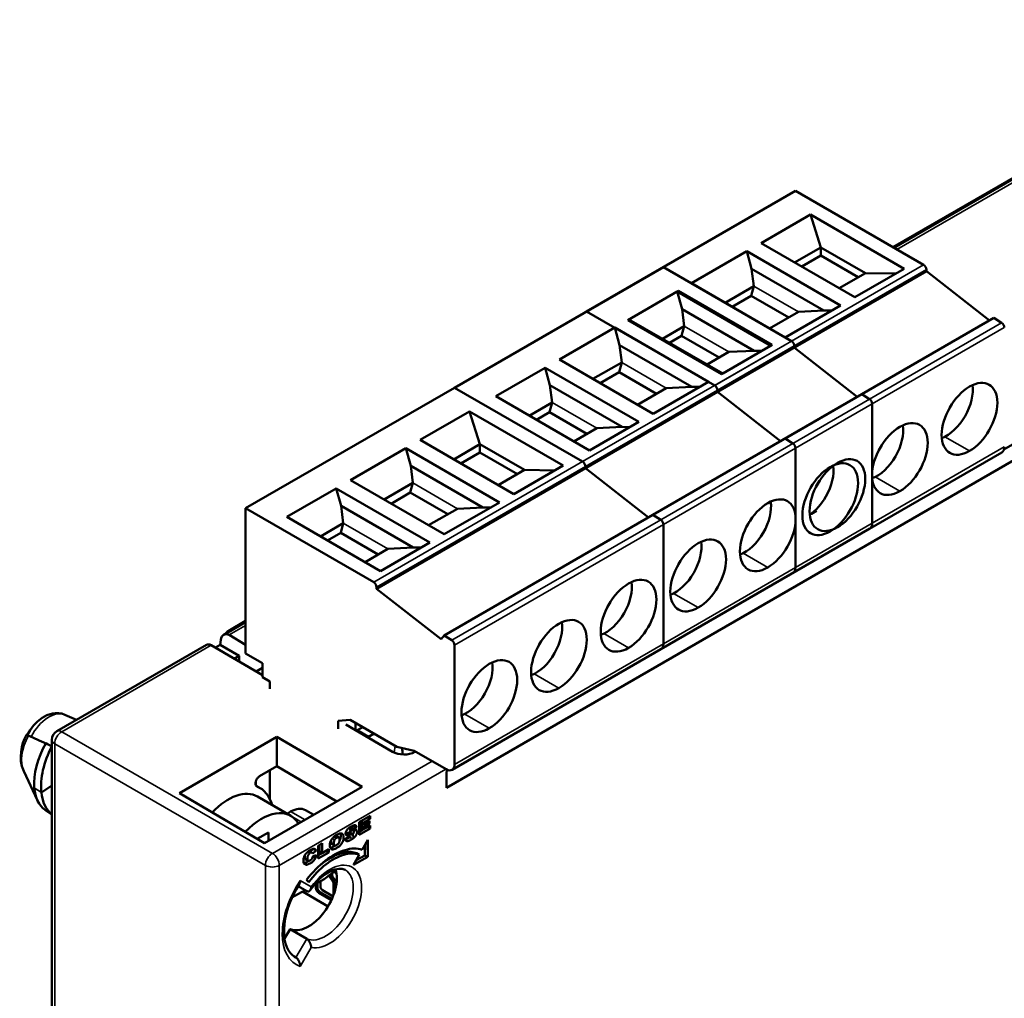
# Model space of a CAD drawing. Header units: millimetres. Extents: x 0 to 420, y 0 to 297.
# Tile 4 of 18: x 57 to 107, y 109 to 158. Entities that reach past the tile are written whole.
import ezdxf

# ---------------------------------------------------------------- set-up
doc = ezdxf.new("R2010")
doc.units = ezdxf.units.MM
doc.layers.add('Visibile (ISO)', color=7, linetype='Continuous', lineweight=50)
doc.layers.add('Visibile sottile (ISO)', color=7, linetype='Continuous', lineweight=35)

msp = doc.modelspace()

# ---------------------------------------------------------------- linework, layer by layer
at = {"layer": 'Visibile (ISO)'}
for p, q in [((101.877, 146.728), (121.929, 158.305)), ((111.928, 152.594), (101.823, 146.759)), ((96.873, 149.617), (86.266, 143.494)), ((103.378, 145.861), (96.873, 149.617)), ((97.633, 148.41), (95.126, 146.962)), ((97.633, 148.41), (102.394, 145.661)), ((98.163, 146.745), (97.633, 148.41)), ((94.401, 146.544), (91.59, 144.921)), ((94.401, 146.544), (94.648, 145.656)), ((94.401, 146.544), (99.162, 143.795)), ((95.126, 146.962), (99.887, 144.213)), ((96.832, 145.977), (98.163, 146.745)), ((98.163, 146.745), (100.426, 145.439)), ((98.163, 146.745), (98.163, 146.329)), ((97.193, 145.769), (98.163, 146.329)), ((98.163, 146.329), (100.065, 145.231)), ((124.562, 146.351), (107.461, 136.478)), ((124.562, 145.529), (79.143, 119.306)), ((90.164, 145.744), (79.557, 139.62)), ((96.669, 141.988), (90.164, 145.744)), ((103.52, 145.535), (92.913, 139.411)), ((94.648, 145.656), (94.759, 144.78)), ((98.316, 143.538), (94.648, 145.656)), ((102.394, 145.661), (99.887, 144.213)), ((103.52, 145.616), (103.52, 145.535)), ((106.723, 143.033), (103.52, 145.535)), ((99.095, 144.67), (100.426, 145.439)), ((101.97, 145.416), (100.426, 145.439)), ((90.925, 144.537), (88.417, 143.089)), ((90.925, 144.537), (95.686, 141.788)), ((91.59, 144.921), (96.351, 142.172)), ((93.297, 143.936), (94.759, 144.78)), ((94.628, 144.288), (94.759, 144.78)), ((90.865, 144.502), (88.358, 143.055)), ((90.865, 144.502), (91.112, 143.615)), ((90.865, 144.502), (95.626, 141.753)), ((93.657, 143.727), (94.628, 144.288)), ((96.53, 143.189), (94.628, 144.288)), ((91.112, 143.615), (91.223, 142.739)), ((94.78, 141.497), (91.112, 143.615)), ((96.351, 142.172), (99.162, 143.795)), ((97.022, 143.473), (98.316, 143.538)), ((98.316, 143.538), (98.717, 143.538)), ((92.771, 139.738), (86.266, 143.494)), ((88.358, 143.055), (93.119, 140.306)), ((88.417, 143.089), (93.178, 140.34)), ((95.559, 142.629), (97.022, 143.473)), ((106.949, 143.163), (96.342, 137.039)), ((106.949, 143.163), (107.344, 142.915)), ((87.692, 142.67), (84.881, 141.048)), ((87.692, 142.67), (87.939, 141.783)), ((87.692, 142.67), (92.453, 139.921)), ((90.123, 142.104), (91.223, 142.739)), ((90.123, 142.104), (91.223, 142.739)), ((91.092, 142.246), (91.223, 142.739)), ((90.484, 141.895), (91.092, 142.246)), ((90.484, 141.895), (91.092, 142.246)), ((92.994, 141.148), (91.092, 142.246)), ((96.811, 141.662), (86.204, 135.538)), ((87.939, 141.783), (88.05, 140.907)), ((91.607, 139.665), (87.939, 141.783)), ((93.119, 140.306), (95.626, 141.753)), ((95.686, 141.788), (93.178, 140.34)), ((96.811, 141.743), (96.811, 141.662)), ((100.015, 139.159), (96.811, 141.662)), ((84.881, 141.048), (89.643, 138.299)), ((92.386, 140.797), (93.486, 141.432)), ((92.386, 140.797), (93.486, 141.432)), ((93.486, 141.432), (94.78, 141.497)), ((94.78, 141.497), (95.182, 141.497)), ((84.157, 140.629), (81.649, 139.181)), ((84.157, 140.629), (84.404, 139.741)), ((84.157, 140.629), (88.918, 137.88)), ((86.588, 140.062), (88.05, 140.907)), ((87.919, 140.414), (88.05, 140.907)), ((86.949, 139.854), (87.919, 140.414)), ((89.821, 139.316), (87.919, 140.414)), ((79.557, 139.62), (68.951, 133.497)), ((86.063, 135.864), (79.557, 139.62)), ((86.063, 135.864), (79.557, 139.62)), ((84.404, 139.741), (84.515, 138.865)), ((88.071, 137.624), (84.404, 139.741)), ((88.851, 138.756), (90.313, 139.6)), ((89.643, 138.299), (92.453, 139.921)), ((90.313, 139.6), (91.607, 139.665)), ((91.607, 139.665), (92.009, 139.665)), ((81.649, 139.181), (86.41, 136.432)), ((100.24, 139.29), (89.634, 133.166)), ((92.913, 139.493), (92.913, 139.411)), ((96.117, 136.909), (92.913, 139.411)), ((100.24, 139.29), (100.635, 139.042)), ((83.355, 138.196), (84.515, 138.865)), ((84.383, 138.373), (84.515, 138.865)), ((100.771, 132.737), (100.771, 138.8)), ((104.79, 138.746), (104.639, 138.484)), ((80.318, 138.413), (77.81, 136.965)), ((80.318, 138.413), (85.079, 135.664)), ((80.848, 136.748), (80.318, 138.413)), ((83.716, 137.988), (84.383, 138.373)), ((86.286, 137.275), (84.383, 138.373)), ((85.618, 136.89), (86.777, 137.559)), ((86.41, 136.432), (88.918, 137.88)), ((86.777, 137.559), (88.071, 137.624)), ((88.071, 137.624), (88.473, 137.623)), ((96.342, 137.039), (96.737, 136.791)), ((77.085, 136.547), (74.275, 134.924)), ((77.085, 136.547), (77.333, 135.659)), ((77.085, 136.547), (81.847, 133.798)), ((77.81, 136.965), (82.572, 134.216)), ((79.517, 135.98), (80.848, 136.748)), ((80.848, 136.748), (83.111, 135.442)), ((80.848, 136.748), (80.848, 136.332)), ((96.873, 130.487), (96.873, 136.55)), ((101.103, 136.443), (101.255, 136.705)), ((79.877, 135.772), (80.848, 136.332)), ((80.848, 136.332), (82.75, 135.234)), ((107.355, 136.336), (96.748, 130.212)), ((86.204, 135.538), (75.598, 129.414)), ((77.333, 135.659), (77.444, 134.783)), ((81, 133.541), (77.333, 135.659)), ((85.079, 135.664), (82.572, 134.216)), ((86.204, 135.62), (86.204, 135.538)), ((86.204, 135.62), (86.204, 135.538)), ((89.408, 133.036), (86.204, 135.538)), ((89.408, 133.036), (86.204, 135.538)), ((81.78, 134.673), (83.111, 135.442)), ((84.655, 135.419), (83.111, 135.442)), ((74.275, 134.924), (79.036, 132.175)), ((75.981, 133.939), (77.444, 134.783)), ((77.312, 134.291), (77.444, 134.783)), ((98.082, 134.873), (97.93, 134.611)), ((73.55, 134.505), (71.042, 133.058)), ((73.55, 134.505), (73.797, 133.618)), ((73.55, 134.505), (78.311, 131.756)), ((76.342, 133.73), (77.312, 134.291)), ((79.215, 133.192), (77.312, 134.291)), ((73.797, 133.618), (73.908, 132.742)), ((77.465, 131.5), (73.797, 133.618)), ((79.036, 132.175), (81.847, 133.798)), ((79.706, 133.476), (81, 133.541)), ((81, 133.541), (81.402, 133.541)), ((68.951, 126.124), (68.951, 133.497)), ((75.456, 129.741), (68.951, 133.497)), ((71.042, 133.058), (75.804, 130.309)), ((78.244, 132.632), (79.706, 133.476)), ((89.634, 133.166), (79.027, 127.042)), ((89.634, 133.166), (90.029, 132.918)), ((89.634, 133.166), (90.029, 132.918)), ((72.749, 132.072), (73.908, 132.742)), ((73.777, 132.249), (73.908, 132.742)), ((90.164, 126.614), (90.164, 132.677)), ((90.164, 126.614), (90.164, 132.677)), ((94.395, 132.569), (94.546, 132.832)), ((73.109, 131.864), (73.777, 132.249)), ((75.679, 131.151), (73.777, 132.249)), ((100.646, 132.463), (90.04, 126.339)), ((75.804, 130.309), (78.311, 131.756)), ((75.012, 130.766), (76.171, 131.435)), ((76.171, 131.435), (77.465, 131.5)), ((77.465, 131.5), (77.866, 131.5)), ((90.859, 130.528), (91.01, 130.791)), ((75.598, 129.496), (75.598, 129.414)), ((78.888, 126.844), (75.598, 129.414)), ((87.475, 128.749), (87.323, 128.487)), ((67.842, 127.078), (68.951, 127.718)), ((68.951, 127.781), (68.143, 127.314)), ((68.951, 126.571), (68.114, 127.063)), ((79.027, 127.042), (78.888, 126.844)), ((79.027, 127.042), (79.422, 126.794)), ((59.356, 122.179), (66.954, 126.566)), ((69.799, 125.016), (67.207, 126.539)), ((67.412, 126.419), (67.658, 126.561)), ((67.694, 126.824), (67.658, 126.561)), ((68.618, 125.997), (67.658, 126.561)), ((79.557, 120.49), (79.557, 126.553)), ((83.788, 126.446), (83.939, 126.708)), ((69.799, 125.634), (68.951, 126.124)), ((90.04, 126.339), (79.433, 120.215)), ((68.618, 125.997), (68.372, 125.855)), ((68.618, 125.997), (68.618, 125.71)), ((69.799, 125.634), (69.799, 124.923)), ((69.799, 125.389), (69.479, 125.204)), ((69.799, 124.923), (70.174, 124.707)), ((70.174, 124.334), (70.174, 124.707)), ((80.252, 124.404), (80.404, 124.667)), ((59.766, 123.014), (60.352, 122.754)), ((74.262, 122.755), (73.65, 122.701)), ((73.65, 122.701), (73.65, 122.293)), ((76.404, 121.137), (74.046, 122.522)), ((74.262, 122.755), (76.632, 121.387)), ((74.53, 122.6), (74.53, 122.238)), ((74.611, 122.227), (74.603, 122.195)), ((74.894, 122.39), (74.611, 122.227)), ((75.195, 121.89), (74.611, 122.227)), ((75.477, 122.054), (75.195, 121.89)), ((59.106, 100.981), (59.106, 121.746)), ((65.583, 119.032), (70.538, 121.893)), ((70.538, 121.893), (74.87, 119.348)), ((70.538, 120.397), (70.538, 121.893)), ((75.208, 121.839), (75.195, 121.89)), ((77.507, 121.184), (76.632, 121.387)), ((77.507, 121.184), (79.133, 120.245)), ((77.543, 121.126), (77.575, 121.145)), ((57.681, 120.155), (58.372, 118.667)), ((69.659, 119.89), (70.538, 120.397)), ((70.174, 118.738), (70.174, 120.187)), ((70.538, 120.397), (73.586, 118.606)), ((79.258, 120.195), (79.143, 120.129)), ((79.143, 120.129), (79.143, 119.306)), ((69.467, 119.628), (69.467, 119.439)), ((58.586, 119.069), (59.106, 119.422)), ((69.916, 116.487), (65.583, 119.032)), ((69.487, 119.406), (69.641, 119.319)), ((69.916, 116.487), (74.87, 119.348)), ((69.553, 118.855), (71.25, 117.875)), ((58.767, 118.189), (59.106, 117.964)), ((71.053, 117.989), (71.235, 118.094)), ((71.985, 118.168), (72.406, 117.925)), ((75.27, 117.887), (74.708, 117.562)), ((74.708, 117.562), (74.708, 116.909)), ((74.773, 117.6), (74.773, 117.516)), ((74.773, 117.516), (74.915, 117.435)), ((74.784, 117.606), (74.915, 117.53)), ((74.915, 117.53), (75.27, 117.735)), ((75.245, 117.625), (74.915, 117.435)), ((74.915, 117.435), (74.915, 117.53)), ((75.128, 117.557), (75.245, 117.49)), ((75.139, 117.811), (75.27, 117.735)), ((75.245, 117.49), (75.245, 117.625)), ((75.27, 117.735), (75.27, 117.887)), ((70.107, 117.034), (69.541, 116.708)), ((70.107, 117.034), (70.107, 116.598)), ((74.136, 117.01), (74.277, 116.929)), ((74.188, 117.258), (74.281, 117.204)), ((74.229, 117.289), (74.347, 117.221)), ((74.23, 117.079), (74.584, 117.303)), ((74.24, 117.033), (74.382, 116.952)), ((74.245, 117.031), (74.387, 116.949)), ((74.25, 117.028), (74.25, 117.028)), ((74.443, 117.385), (74.262, 117.27)), ((74.304, 117.215), (74.378, 117.172)), ((74.443, 117.385), (74.584, 117.303)), ((74.551, 117.164), (74.582, 117.146)), ((74.708, 116.909), (75.278, 117.238)), ((74.904, 117.186), (74.708, 117.072)), ((74.891, 117.448), (74.773, 117.381)), ((74.773, 117.381), (74.915, 117.299)), ((74.773, 117.381), (74.773, 117.261)), ((74.773, 117.261), (74.915, 117.18)), ((74.915, 117.299), (75.245, 117.49)), ((75.278, 117.389), (74.915, 117.18)), ((74.915, 117.18), (74.915, 117.299)), ((75.147, 117.314), (75.278, 117.238)), ((75.278, 117.238), (75.278, 117.389)), ((73.452, 116.831), (73.571, 116.762)), ((73.537, 116.863), (73.678, 116.782)), ((73.539, 116.862), (73.68, 116.78)), ((74.205, 116.849), (73.998, 116.718)), ((74.044, 116.916), (74.082, 116.894)), ((74.168, 116.826), (74.233, 116.789)), ((74.23, 116.791), (74.23, 116.791)), ((74.371, 116.85), (74.473, 116.792)), ((75.162, 116.666), (74.87, 116.157)), ((75.149, 115.793), (75.162, 116.666)), ((72.152, 116.089), (72.29, 116.01)), ((72.213, 116.054), (72.395, 116.197)), ((72.536, 116.115), (72.354, 115.972)), ((72.395, 116.197), (72.536, 116.115)), ((72.842, 116.485), (72.635, 116.365)), ((72.635, 116.365), (72.635, 115.712)), ((72.635, 115.712), (73.172, 116.022)), ((72.7, 116.403), (72.7, 116.072)), ((72.7, 116.072), (72.842, 115.991)), ((72.842, 115.991), (72.842, 116.485)), ((73.172, 116.181), (72.842, 115.991)), ((73.034, 116.102), (73.172, 116.022)), ((73.172, 116.022), (73.172, 116.181)), ((73.324, 116.46), (73.465, 116.379)), ((75.007, 115.874), (75.015, 116.411)), ((71.983, 115.683), (72.124, 115.601)), ((72.289, 116.01), (72.354, 115.972)), ((72.363, 115.826), (72.545, 115.877)), ((72.838, 115.993), (72.635, 115.876)), ((74.723, 115.901), (74.432, 115.394)), ((74.432, 115.394), (75.149, 115.793)), ((74.567, 115.629), (75.007, 115.874)), ((74.581, 115.983), (74.723, 115.901)), ((75.007, 115.874), (75.149, 115.793)), ((71.914, 115.481), (72.056, 115.4)), ((73.455, 115.049), (73.384, 115.008)), ((72.049, 114.633), (72.151, 114.515)), ((72.428, 114.373), (72.932, 114.664)), ((72.751, 114.56), (72.751, 114.286)), ((71.304, 113.725), (71.971, 114.11)), ((71.613, 114.317), (72.054, 114.062)), ((71.836, 114.032), (73.134, 113.282)), ((72.522, 114.207), (72.522, 114.428)), ((72.592, 114.468), (72.592, 114.248)), ((72.857, 114.102), (73.312, 113.84)), ((73.418, 113.901), (73.418, 114.434)), ((73.489, 114.475), (73.489, 114.089)), ((73.302, 113.594), (72.663, 113.962)), ((73.331, 113.658), (72.734, 114.003)), ((73.408, 113.844), (73.387, 113.832)), ((70.922, 111.657), (71.203, 112.132)), ((72.054, 111.64), (71.203, 112.132)), ((71.503, 110.687), (71.408, 110.742))]:
    msp.add_line(p, q, dxfattribs=at)
at = {"layer": 'Visibile (ISO)', "flags": 128}
for points in [[(67.91, 127.117), (68.015, 127.225), (68.143, 127.314)], [(57.86, 121.984), (58.007, 122.236), (58.182, 122.469), (58.383, 122.677), (58.608, 122.853), (58.859, 122.991), (59.139, 123.078), (59.291, 123.097), (59.449, 123.095), (59.609, 123.068), (59.766, 123.014)], [(57.681, 120.155), (57.589, 120.41), (57.541, 120.659), (57.528, 120.901), (57.544, 121.135), (57.582, 121.361), (57.641, 121.581), (57.719, 121.793), (57.813, 121.998)], [(57.914, 121.961), (57.906, 121.964), (57.898, 121.968), (57.891, 121.971), (57.884, 121.974), (57.878, 121.977), (57.872, 121.979), (57.866, 121.982), (57.86, 121.984), (57.855, 121.986), (57.849, 121.988), (57.845, 121.99), (57.84, 121.992), (57.836, 121.993), (57.833, 121.995), (57.829, 121.996), (57.826, 121.997), (57.823, 121.997), (57.821, 121.998), (57.819, 121.998), (57.817, 121.999), (57.816, 121.999), (57.815, 121.999), (57.814, 121.998), (57.813, 121.998)], [(69.527, 119.376), (69.511, 119.384), (69.497, 119.395), (69.485, 119.409), (69.474, 119.425), (69.465, 119.443), (69.459, 119.463), (69.454, 119.485), (69.452, 119.509), (69.451, 119.534), (69.453, 119.56), (69.457, 119.587), (69.463, 119.614), (69.471, 119.642), (69.481, 119.67), (69.493, 119.697), (69.507, 119.724), (69.522, 119.751), (69.539, 119.776), (69.557, 119.799), (69.576, 119.821), (69.596, 119.842), (69.617, 119.86), (69.638, 119.876), (69.659, 119.89)], [(74.053, 117.096), (74.047, 117.083), (74.042, 117.07), (74.037, 117.058), (74.033, 117.046), (74.03, 117.034), (74.027, 117.023), (74.025, 117.011), (74.024, 117), (74.023, 116.99), (74.023, 116.979), (74.024, 116.969), (74.025, 116.96), (74.026, 116.952), (74.029, 116.943), (74.032, 116.936), (74.035, 116.929), (74.039, 116.923), (74.043, 116.917), (74.048, 116.912), (74.054, 116.907), (74.06, 116.903), (74.067, 116.9), (74.074, 116.897), (74.082, 116.894)], [(74.136, 117.01), (74.131, 117.009), (74.126, 117.007), (74.121, 117.005), (74.117, 117.004), (74.112, 117.002), (74.107, 117), (74.102, 116.999), (74.098, 116.997), (74.093, 116.996), (74.088, 116.994), (74.083, 116.993), (74.079, 116.991), (74.074, 116.99), (74.069, 116.989), (74.065, 116.987), (74.06, 116.986), (74.055, 116.985), (74.051, 116.984), (74.046, 116.982), (74.042, 116.981), (74.037, 116.98), (74.032, 116.979), (74.028, 116.978), (74.023, 116.978)], [(74.308, 117.339), (74.291, 117.329), (74.274, 117.319), (74.258, 117.308), (74.243, 117.298), (74.228, 117.288), (74.214, 117.278), (74.201, 117.268), (74.188, 117.258), (74.175, 117.248), (74.164, 117.238), (74.153, 117.228), (74.143, 117.218), (74.133, 117.208), (74.123, 117.197), (74.114, 117.187), (74.106, 117.177), (74.098, 117.167), (74.09, 117.157), (74.083, 117.147), (74.076, 117.137), (74.07, 117.127), (74.064, 117.117), (74.058, 117.106), (74.053, 117.096)], [(74.24, 117.033), (74.236, 117.034), (74.233, 117.034), (74.228, 117.035), (74.224, 117.034), (74.22, 117.034), (74.216, 117.033), (74.211, 117.033), (74.207, 117.032), (74.203, 117.031), (74.198, 117.03), (74.194, 117.029), (74.189, 117.027), (74.185, 117.026), (74.18, 117.025), (74.176, 117.024), (74.172, 117.022), (74.167, 117.021), (74.163, 117.02), (74.158, 117.018), (74.154, 117.017), (74.149, 117.015), (74.145, 117.014), (74.14, 117.012), (74.136, 117.01)], [(74.301, 117.113), (74.296, 117.111), (74.292, 117.109), (74.287, 117.108), (74.283, 117.106), (74.279, 117.105), (74.276, 117.104), (74.272, 117.103), (74.268, 117.101), (74.265, 117.1), (74.262, 117.099), (74.258, 117.099), (74.255, 117.098), (74.252, 117.097), (74.25, 117.097), (74.247, 117.096), (74.245, 117.096), (74.242, 117.095), (74.24, 117.095), (74.238, 117.095), (74.236, 117.095), (74.234, 117.095), (74.232, 117.095), (74.231, 117.095), (74.229, 117.096)], [(74.245, 117.031), (74.245, 117.031), (74.245, 117.031), (74.245, 117.031), (74.244, 117.031), (74.244, 117.031), (74.244, 117.031), (74.244, 117.031), (74.244, 117.032), (74.243, 117.032), (74.243, 117.032), (74.243, 117.032), (74.243, 117.032), (74.243, 117.032), (74.242, 117.032), (74.242, 117.032), (74.242, 117.032), (74.242, 117.033), (74.242, 117.033), (74.241, 117.033), (74.241, 117.033), (74.241, 117.033), (74.241, 117.033), (74.24, 117.033), (74.24, 117.033)], [(74.582, 117.146), (74.578, 117.15), (74.572, 117.154), (74.567, 117.157), (74.561, 117.16), (74.554, 117.163), (74.547, 117.165), (74.54, 117.167), (74.532, 117.168), (74.524, 117.168), (74.515, 117.169), (74.506, 117.169), (74.497, 117.168), (74.486, 117.167), (74.475, 117.165), (74.462, 117.162), (74.449, 117.159), (74.434, 117.156), (74.418, 117.151), (74.401, 117.147), (74.383, 117.141), (74.364, 117.135), (74.344, 117.128), (74.323, 117.121), (74.301, 117.113)], [(74.584, 117.303), (74.582, 117.318), (74.579, 117.332), (74.575, 117.344), (74.57, 117.356), (74.565, 117.366), (74.558, 117.375), (74.551, 117.383), (74.544, 117.39), (74.535, 117.395), (74.526, 117.4), (74.516, 117.403), (74.505, 117.405), (74.493, 117.406), (74.481, 117.405), (74.467, 117.404), (74.453, 117.401), (74.438, 117.397), (74.422, 117.392), (74.405, 117.386), (74.387, 117.379), (74.369, 117.371), (74.349, 117.361), (74.329, 117.351), (74.308, 117.339)], [(74.31, 117.242), (74.317, 117.243), (74.323, 117.245), (74.329, 117.246), (74.335, 117.247), (74.341, 117.248), (74.347, 117.249), (74.353, 117.249), (74.359, 117.25), (74.365, 117.25), (74.37, 117.25), (74.376, 117.25), (74.382, 117.25), (74.388, 117.25), (74.393, 117.249), (74.399, 117.248), (74.404, 117.247), (74.409, 117.246), (74.414, 117.244), (74.419, 117.242), (74.424, 117.24), (74.428, 117.237), (74.433, 117.234), (74.437, 117.231), (74.441, 117.228)], [(74.467, 117.163), (74.468, 117.155), (74.468, 117.147), (74.468, 117.138), (74.467, 117.129), (74.466, 117.12), (74.465, 117.111), (74.463, 117.102), (74.461, 117.093), (74.459, 117.083), (74.457, 117.074), (74.454, 117.064), (74.45, 117.055), (74.447, 117.045), (74.443, 117.035), (74.439, 117.026), (74.435, 117.017), (74.43, 117.007), (74.425, 116.998), (74.42, 116.989), (74.415, 116.98), (74.41, 116.971), (74.404, 116.962), (74.398, 116.953), (74.392, 116.945)], [(74.441, 117.398), (74.441, 117.398), (74.441, 117.397), (74.441, 117.396), (74.441, 117.396), (74.441, 117.395), (74.441, 117.395), (74.441, 117.394), (74.442, 117.394), (74.442, 117.393), (74.442, 117.393), (74.442, 117.392), (74.442, 117.391), (74.442, 117.391), (74.442, 117.39), (74.442, 117.39), (74.442, 117.389), (74.442, 117.389), (74.442, 117.388), (74.442, 117.387), (74.443, 117.387), (74.443, 117.386), (74.443, 117.386), (74.443, 117.385), (74.443, 117.385)], [(74.473, 116.792), (74.488, 116.807), (74.502, 116.822), (74.515, 116.838), (74.527, 116.854), (74.539, 116.87), (74.55, 116.886), (74.559, 116.903), (74.569, 116.92), (74.577, 116.937), (74.585, 116.954), (74.591, 116.971), (74.597, 116.987), (74.601, 117.004), (74.605, 117.02), (74.607, 117.035), (74.609, 117.051), (74.609, 117.066), (74.609, 117.08), (74.607, 117.094), (74.604, 117.106), (74.6, 117.118), (74.596, 117.128), (74.59, 117.137), (74.582, 117.146)], [(73.571, 116.914), (73.535, 116.892), (73.5, 116.868), (73.467, 116.843), (73.437, 116.818), (73.408, 116.791), (73.38, 116.762), (73.355, 116.733), (73.332, 116.702), (73.31, 116.67), (73.291, 116.638), (73.274, 116.605), (73.259, 116.571), (73.247, 116.538), (73.237, 116.504), (73.23, 116.469), (73.225, 116.434), (73.222, 116.399), (73.222, 116.363), (73.224, 116.33), (73.228, 116.301), (73.235, 116.274), (73.244, 116.251), (73.255, 116.231), (73.268, 116.215)], [(73.268, 116.215), (73.301, 116.189), (73.34, 116.175), (73.384, 116.174), (73.436, 116.184), (73.495, 116.206), (73.562, 116.239), (73.632, 116.282), (73.695, 116.329), (73.751, 116.38), (73.798, 116.434), (73.839, 116.49), (73.871, 116.55), (73.897, 116.612), (73.914, 116.677), (73.922, 116.747), (73.923, 116.818), (73.913, 116.879), (73.894, 116.926), (73.864, 116.96), (73.823, 116.98), (73.774, 116.986), (73.715, 116.977), (73.648, 116.953), (73.571, 116.914)], [(73.291, 116.638), (73.29, 116.629), (73.289, 116.62), (73.288, 116.611), (73.287, 116.602), (73.287, 116.593), (73.287, 116.584), (73.287, 116.576), (73.287, 116.567), (73.287, 116.559), (73.288, 116.55), (73.288, 116.542), (73.289, 116.534), (73.29, 116.526), (73.292, 116.518), (73.293, 116.511), (73.295, 116.504), (73.297, 116.497), (73.3, 116.49), (73.303, 116.484), (73.306, 116.478), (73.31, 116.473), (73.314, 116.468), (73.319, 116.464), (73.324, 116.46)], [(73.573, 116.397), (73.557, 116.388), (73.542, 116.381), (73.527, 116.376), (73.514, 116.373), (73.501, 116.371), (73.489, 116.371), (73.478, 116.373), (73.468, 116.377), (73.459, 116.383), (73.451, 116.391), (73.444, 116.402), (73.439, 116.415), (73.434, 116.431), (73.431, 116.449), (73.429, 116.47), (73.428, 116.493), (73.429, 116.517), (73.431, 116.54), (73.434, 116.563), (73.438, 116.584), (73.443, 116.604), (73.45, 116.624), (73.458, 116.642), (73.467, 116.659)], [(73.467, 116.659), (73.471, 116.664), (73.474, 116.67), (73.478, 116.675), (73.481, 116.68), (73.485, 116.685), (73.488, 116.69), (73.492, 116.695), (73.496, 116.699), (73.5, 116.704), (73.504, 116.709), (73.508, 116.713), (73.513, 116.717), (73.517, 116.722), (73.522, 116.726), (73.526, 116.73), (73.531, 116.734), (73.535, 116.738), (73.54, 116.742), (73.545, 116.745), (73.55, 116.749), (73.555, 116.752), (73.56, 116.756), (73.566, 116.759), (73.571, 116.762)], [(73.537, 116.863), (73.535, 116.864), (73.534, 116.864), (73.533, 116.865), (73.532, 116.866), (73.53, 116.866), (73.529, 116.866), (73.527, 116.867), (73.526, 116.867), (73.525, 116.868), (73.523, 116.868), (73.522, 116.868), (73.52, 116.869), (73.519, 116.869), (73.517, 116.869), (73.516, 116.869), (73.515, 116.869), (73.513, 116.869), (73.512, 116.87), (73.51, 116.87), (73.508, 116.87), (73.507, 116.87), (73.505, 116.87), (73.504, 116.87), (73.502, 116.87)], [(73.539, 116.862), (73.539, 116.862), (73.539, 116.862), (73.539, 116.862), (73.539, 116.862), (73.539, 116.862), (73.538, 116.862), (73.538, 116.862), (73.538, 116.863), (73.538, 116.863), (73.538, 116.863), (73.538, 116.863), (73.538, 116.863), (73.538, 116.863), (73.538, 116.863), (73.538, 116.863), (73.537, 116.863), (73.537, 116.863), (73.537, 116.863), (73.537, 116.863), (73.537, 116.863), (73.537, 116.863), (73.537, 116.863), (73.537, 116.863), (73.537, 116.863)], [(73.571, 116.762), (73.576, 116.765), (73.582, 116.768), (73.587, 116.771), (73.593, 116.773), (73.598, 116.776), (73.603, 116.778), (73.608, 116.78), (73.613, 116.782), (73.618, 116.783), (73.622, 116.784), (73.627, 116.785), (73.632, 116.786), (73.636, 116.787), (73.64, 116.788), (73.644, 116.788), (73.649, 116.788), (73.653, 116.788), (73.657, 116.788), (73.66, 116.787), (73.664, 116.786), (73.668, 116.786), (73.671, 116.784), (73.675, 116.783), (73.678, 116.782)], [(73.678, 116.782), (73.689, 116.775), (73.697, 116.765), (73.705, 116.752), (73.71, 116.736), (73.714, 116.717), (73.716, 116.696), (73.717, 116.671), (73.717, 116.646), (73.715, 116.622), (73.713, 116.6), (73.709, 116.579), (73.704, 116.559), (73.698, 116.54), (73.692, 116.523), (73.684, 116.507), (73.675, 116.492), (73.665, 116.477), (73.654, 116.464), (73.643, 116.451), (73.63, 116.439), (73.617, 116.427), (73.603, 116.416), (73.588, 116.406), (73.573, 116.397)], [(73.763, 116.985), (73.768, 116.973), (73.772, 116.96), (73.775, 116.946), (73.778, 116.932), (73.78, 116.918), (73.781, 116.903), (73.782, 116.887), (73.782, 116.872), (73.782, 116.856), (73.782, 116.839), (73.781, 116.823), (73.779, 116.806), (73.777, 116.789), (73.775, 116.772), (73.772, 116.755), (73.768, 116.738), (73.763, 116.72), (73.758, 116.702), (73.752, 116.685), (73.746, 116.667), (73.738, 116.649), (73.73, 116.632), (73.721, 116.615), (73.712, 116.598)], [(73.998, 116.718), (73.999, 116.71), (74, 116.702), (74.001, 116.695), (74.003, 116.688), (74.004, 116.681), (74.006, 116.675), (74.008, 116.668), (74.01, 116.662), (74.013, 116.657), (74.016, 116.651), (74.018, 116.646), (74.021, 116.64), (74.025, 116.636), (74.028, 116.631), (74.032, 116.627), (74.035, 116.622), (74.039, 116.619), (74.044, 116.615), (74.048, 116.611), (74.053, 116.608), (74.057, 116.605), (74.062, 116.603), (74.068, 116.6), (74.073, 116.598)], [(74.23, 116.791), (74.22, 116.784), (74.21, 116.778), (74.199, 116.771), (74.189, 116.765), (74.179, 116.759), (74.168, 116.752), (74.158, 116.747), (74.15, 116.742), (74.141, 116.737), (74.132, 116.732), (74.124, 116.727), (74.115, 116.723), (74.106, 116.718), (74.096, 116.714), (74.087, 116.709), (74.078, 116.705), (74.069, 116.701), (74.06, 116.697), (74.05, 116.694), (74.041, 116.69), (74.032, 116.687), (74.023, 116.684), (74.014, 116.682), (74.005, 116.679)], [(74.073, 116.598), (74.082, 116.595), (74.092, 116.593), (74.103, 116.593), (74.115, 116.593), (74.127, 116.594), (74.141, 116.597), (74.155, 116.6), (74.171, 116.605), (74.187, 116.611), (74.204, 116.618), (74.222, 116.625), (74.241, 116.634), (74.261, 116.644), (74.282, 116.655), (74.304, 116.667), (74.326, 116.68), (74.347, 116.694), (74.368, 116.707), (74.388, 116.72), (74.406, 116.734), (74.424, 116.748), (74.441, 116.763), (74.458, 116.777), (74.473, 116.792)], [(74.082, 116.894), (74.087, 116.893), (74.092, 116.892), (74.098, 116.891), (74.103, 116.891), (74.11, 116.891), (74.116, 116.891), (74.123, 116.891), (74.129, 116.891), (74.137, 116.892), (74.144, 116.893), (74.152, 116.894), (74.16, 116.895), (74.168, 116.897), (74.177, 116.898), (74.185, 116.9), (74.195, 116.903), (74.204, 116.905), (74.214, 116.908), (74.223, 116.911), (74.234, 116.914), (74.244, 116.917), (74.255, 116.921), (74.266, 116.925), (74.277, 116.929)], [(74.315, 116.802), (74.308, 116.798), (74.301, 116.794), (74.294, 116.791), (74.288, 116.788), (74.281, 116.786), (74.275, 116.784), (74.269, 116.783), (74.263, 116.782), (74.258, 116.782), (74.253, 116.783), (74.248, 116.783), (74.243, 116.785), (74.238, 116.786), (74.233, 116.789), (74.229, 116.791), (74.225, 116.795), (74.222, 116.799), (74.218, 116.803), (74.215, 116.809), (74.212, 116.816), (74.21, 116.823), (74.208, 116.831), (74.206, 116.84), (74.205, 116.849)], [(74.277, 116.929), (74.284, 116.931), (74.29, 116.933), (74.297, 116.936), (74.303, 116.938), (74.309, 116.94), (74.315, 116.941), (74.32, 116.943), (74.326, 116.944), (74.331, 116.946), (74.336, 116.947), (74.34, 116.948), (74.345, 116.949), (74.349, 116.95), (74.353, 116.951), (74.357, 116.952), (74.361, 116.952), (74.364, 116.952), (74.367, 116.953), (74.37, 116.953), (74.373, 116.953), (74.375, 116.953), (74.378, 116.952), (74.38, 116.952), (74.382, 116.952)], [(74.382, 116.952), (74.385, 116.95), (74.389, 116.948), (74.392, 116.946), (74.394, 116.943), (74.396, 116.941), (74.398, 116.938), (74.4, 116.934), (74.401, 116.931), (74.402, 116.927), (74.402, 116.923), (74.403, 116.919), (74.403, 116.915), (74.402, 116.911), (74.402, 116.906), (74.401, 116.902), (74.4, 116.897), (74.398, 116.893), (74.396, 116.888), (74.394, 116.883), (74.392, 116.878), (74.39, 116.873), (74.387, 116.868), (74.384, 116.863), (74.38, 116.858)], [(71.973, 115.905), (71.981, 115.916), (71.989, 115.927), (71.997, 115.938), (72.005, 115.949), (72.014, 115.96), (72.023, 115.971), (72.032, 115.981), (72.041, 115.991), (72.051, 116.002), (72.061, 116.012), (72.071, 116.022), (72.081, 116.031), (72.092, 116.041), (72.103, 116.051), (72.114, 116.06), (72.125, 116.069), (72.137, 116.078), (72.149, 116.087), (72.161, 116.096), (72.174, 116.104), (72.187, 116.113), (72.199, 116.121), (72.213, 116.129), (72.226, 116.137)], [(72.049, 114.633), (72.161, 114.775), (72.275, 114.912), (72.392, 115.042), (72.512, 115.167), (72.633, 115.286), (72.755, 115.399), (72.879, 115.505), (73.003, 115.605), (73.128, 115.698), (73.254, 115.784), (73.379, 115.863), (73.504, 115.934), (73.629, 115.998), (73.753, 116.055), (73.875, 116.103), (73.996, 116.144), (74.115, 116.176), (74.231, 116.2), (74.346, 116.215), (74.457, 116.222), (74.566, 116.22), (74.671, 116.208), (74.772, 116.188), (74.87, 116.157)], [(72.226, 116.137), (72.247, 116.149), (72.268, 116.16), (72.287, 116.169), (72.306, 116.177), (72.324, 116.185), (72.341, 116.191), (72.358, 116.196), (72.373, 116.2), (72.388, 116.202), (72.402, 116.204), (72.416, 116.204), (72.428, 116.204), (72.44, 116.202), (72.451, 116.199), (72.462, 116.195), (72.473, 116.19), (72.482, 116.185), (72.492, 116.178), (72.5, 116.17), (72.509, 116.161), (72.516, 116.151), (72.524, 116.14), (72.53, 116.128), (72.536, 116.115)], [(72.395, 116.197), (72.395, 116.197), (72.395, 116.197), (72.395, 116.197), (72.395, 116.198), (72.394, 116.198), (72.394, 116.198), (72.394, 116.198), (72.394, 116.199), (72.394, 116.199), (72.394, 116.199), (72.394, 116.2), (72.394, 116.2), (72.394, 116.2), (72.393, 116.2), (72.393, 116.201), (72.393, 116.201), (72.393, 116.201), (72.393, 116.201), (72.393, 116.202), (72.393, 116.202), (72.393, 116.202), (72.392, 116.202), (72.392, 116.203), (72.392, 116.203)], [(72.567, 115.223), (72.652, 115.301), (72.738, 115.376), (72.825, 115.448), (72.912, 115.516), (73, 115.581), (73.089, 115.642), (73.178, 115.7), (73.268, 115.753), (73.357, 115.803), (73.445, 115.848), (73.534, 115.889), (73.622, 115.925), (73.709, 115.957), (73.796, 115.985), (73.882, 116.008), (73.966, 116.026), (74.049, 116.039), (74.131, 116.047), (74.211, 116.049), (74.29, 116.047), (74.367, 116.039), (74.441, 116.026), (74.512, 116.007), (74.581, 115.983)], [(73.502, 116.371), (73.491, 116.364), (73.48, 116.356), (73.469, 116.349), (73.458, 116.342), (73.447, 116.335), (73.436, 116.329), (73.425, 116.323), (73.414, 116.317), (73.403, 116.311), (73.392, 116.305), (73.381, 116.3), (73.37, 116.295), (73.359, 116.29), (73.348, 116.285), (73.337, 116.28), (73.327, 116.276), (73.316, 116.272), (73.305, 116.269), (73.294, 116.265), (73.284, 116.262), (73.273, 116.26), (73.262, 116.258), (73.252, 116.256), (73.242, 116.255)], [(72.056, 115.4), (72.037, 115.398), (72.019, 115.399), (72.001, 115.401), (71.984, 115.406), (71.968, 115.413), (71.953, 115.423), (71.938, 115.435), (71.925, 115.449), (71.913, 115.466), (71.903, 115.485), (71.896, 115.507), (71.89, 115.533), (71.886, 115.561), (71.884, 115.591), (71.884, 115.625), (71.886, 115.658), (71.89, 115.69), (71.896, 115.722), (71.904, 115.754), (71.914, 115.785), (71.926, 115.815), (71.94, 115.846), (71.955, 115.875), (71.973, 115.905)], [(71.914, 115.481), (71.924, 115.483), (71.934, 115.485), (71.943, 115.487), (71.953, 115.49), (71.963, 115.493), (71.973, 115.497), (71.983, 115.5), (71.993, 115.504), (72.003, 115.508), (72.013, 115.513), (72.024, 115.518), (72.034, 115.523), (72.045, 115.528), (72.055, 115.534), (72.066, 115.539), (72.077, 115.545), (72.088, 115.552), (72.1, 115.558), (72.109, 115.564), (72.118, 115.569), (72.128, 115.575), (72.137, 115.581), (72.147, 115.587), (72.156, 115.594)], [(71.984, 115.682), (71.979, 115.686), (71.974, 115.69), (71.97, 115.695), (71.966, 115.701), (71.963, 115.708), (71.96, 115.715), (71.958, 115.722), (71.956, 115.73), (71.954, 115.738), (71.953, 115.746), (71.952, 115.754), (71.951, 115.762), (71.95, 115.771), (71.95, 115.78), (71.949, 115.789), (71.949, 115.798), (71.949, 115.807), (71.949, 115.816), (71.949, 115.825), (71.95, 115.834), (71.95, 115.843), (71.951, 115.853), (71.952, 115.863), (71.954, 115.872)], [(72.486, 115.718), (72.475, 115.699), (72.463, 115.68), (72.451, 115.662), (72.438, 115.644), (72.424, 115.627), (72.41, 115.61), (72.395, 115.593), (72.379, 115.578), (72.362, 115.562), (72.344, 115.547), (72.325, 115.532), (72.304, 115.517), (72.283, 115.502), (72.26, 115.488), (72.236, 115.474), (72.212, 115.46), (72.189, 115.448), (72.167, 115.437), (72.146, 115.427), (72.126, 115.419), (72.107, 115.412), (72.089, 115.407), (72.072, 115.403), (72.056, 115.4)], [(72.231, 115.989), (72.215, 115.979), (72.2, 115.968), (72.186, 115.956), (72.172, 115.943), (72.16, 115.93), (72.148, 115.915), (72.137, 115.9), (72.127, 115.884), (72.118, 115.867), (72.11, 115.848), (72.104, 115.829), (72.098, 115.808), (72.095, 115.787), (72.092, 115.764), (72.091, 115.739), (72.091, 115.714), (72.092, 115.692), (72.093, 115.671), (72.096, 115.653), (72.1, 115.638), (72.105, 115.625), (72.111, 115.614), (72.118, 115.606), (72.125, 115.601)], [(72.125, 115.601), (72.128, 115.599), (72.132, 115.598), (72.135, 115.596), (72.138, 115.595), (72.141, 115.595), (72.145, 115.594), (72.148, 115.594), (72.152, 115.594), (72.156, 115.594), (72.16, 115.594), (72.164, 115.594), (72.168, 115.595), (72.172, 115.596), (72.176, 115.597), (72.18, 115.598), (72.185, 115.599), (72.189, 115.601), (72.194, 115.603), (72.199, 115.605), (72.204, 115.607), (72.209, 115.61), (72.214, 115.612), (72.219, 115.615), (72.224, 115.618)], [(74.723, 115.901), (74.635, 115.931), (74.543, 115.952), (74.448, 115.964), (74.35, 115.968), (74.248, 115.963), (74.144, 115.951), (74.038, 115.93), (73.929, 115.901), (73.819, 115.865), (73.707, 115.821), (73.594, 115.769), (73.48, 115.711), (73.365, 115.646), (73.25, 115.573), (73.136, 115.495), (73.021, 115.409), (72.907, 115.318), (72.794, 115.22), (72.682, 115.116), (72.572, 115.007), (72.463, 114.892), (72.357, 114.771), (72.253, 114.646), (72.151, 114.515)], [(72.224, 115.618), (72.229, 115.621), (72.234, 115.624), (72.239, 115.627), (72.244, 115.63), (72.248, 115.633), (72.253, 115.637), (72.257, 115.64), (72.262, 115.643), (72.266, 115.647), (72.27, 115.65), (72.274, 115.654), (72.278, 115.657), (72.282, 115.661), (72.286, 115.664), (72.289, 115.668), (72.293, 115.672), (72.296, 115.676), (72.3, 115.68), (72.303, 115.684), (72.306, 115.688), (72.309, 115.692), (72.312, 115.696), (72.314, 115.7), (72.317, 115.704)], [(72.317, 115.704), (72.32, 115.708), (72.322, 115.713), (72.325, 115.717), (72.327, 115.721), (72.329, 115.726), (72.332, 115.731), (72.334, 115.735), (72.336, 115.74), (72.338, 115.745), (72.34, 115.75), (72.342, 115.755), (72.344, 115.76), (72.346, 115.765), (72.348, 115.77), (72.35, 115.775), (72.352, 115.781), (72.353, 115.786), (72.355, 115.791), (72.356, 115.797), (72.358, 115.803), (72.359, 115.808), (72.36, 115.814), (72.362, 115.82), (72.363, 115.826)], [(72.545, 115.877), (72.543, 115.87), (72.541, 115.863), (72.54, 115.856), (72.538, 115.849), (72.536, 115.842), (72.534, 115.835), (72.532, 115.828), (72.53, 115.821), (72.528, 115.814), (72.526, 115.807), (72.523, 115.801), (72.521, 115.794), (72.518, 115.788), (72.516, 115.781), (72.513, 115.774), (72.511, 115.768), (72.508, 115.762), (72.505, 115.755), (72.502, 115.749), (72.499, 115.743), (72.496, 115.737), (72.493, 115.73), (72.49, 115.724), (72.486, 115.718)], [(71.906, 115.48), (71.906, 115.48), (71.906, 115.48), (71.907, 115.48), (71.907, 115.481), (71.907, 115.481), (71.908, 115.481), (71.908, 115.481), (71.908, 115.481), (71.909, 115.481), (71.909, 115.481), (71.91, 115.481), (71.91, 115.481), (71.91, 115.481), (71.911, 115.481), (71.911, 115.481), (71.911, 115.481), (71.912, 115.481), (71.912, 115.481), (71.913, 115.481), (71.913, 115.481), (71.913, 115.481), (71.914, 115.481), (71.914, 115.481), (71.914, 115.481)], [(72.231, 114.105), (72.459, 114.412), (72.709, 114.679), (72.969, 114.897), (73.227, 115.057), (73.469, 115.157), (73.683, 115.197), (73.86, 115.185), (74.003, 115.131)], [(71.68, 114.424), (71.683, 114.43), (71.686, 114.436), (71.69, 114.442), (71.693, 114.448), (71.696, 114.454), (71.698, 114.461), (71.701, 114.467), (71.703, 114.474), (71.706, 114.481), (71.708, 114.488), (71.71, 114.495), (71.712, 114.502), (71.714, 114.509), (71.716, 114.517), (71.718, 114.525), (71.719, 114.532), (71.72, 114.54), (71.722, 114.548), (71.723, 114.556), (71.724, 114.564), (71.725, 114.572), (71.725, 114.581), (71.726, 114.589), (71.726, 114.597)], [(71.453, 110.714), (71.33, 110.8), (71.221, 110.91), (71.124, 111.045), (71.042, 111.208), (70.976, 111.396), (70.929, 111.609), (70.903, 111.845), (70.9, 112.1), (70.919, 112.372), (70.962, 112.656), (71.029, 112.949), (71.118, 113.247), (71.228, 113.548), (71.36, 113.846), (71.511, 114.14), (71.68, 114.424)], [(72.282, 114.277), (72.28, 114.257), (72.278, 114.238), (72.275, 114.22), (72.271, 114.202), (72.267, 114.185), (72.262, 114.169), (72.256, 114.153), (72.249, 114.138), (72.242, 114.124), (72.235, 114.11), (72.226, 114.098), (72.217, 114.086), (72.207, 114.076), (72.197, 114.066), (72.185, 114.058), (72.173, 114.052), (72.16, 114.046), (72.147, 114.043), (72.132, 114.041), (72.118, 114.041), (72.102, 114.043), (72.086, 114.047), (72.07, 114.054), (72.054, 114.062)], [(72.282, 111.199), (72.28, 111.218), (72.278, 111.236), (72.275, 111.255), (72.271, 111.274), (72.267, 111.294), (72.262, 111.314), (72.256, 111.334), (72.249, 111.354), (72.242, 111.375), (72.235, 111.395), (72.226, 111.416), (72.217, 111.436), (72.207, 111.456), (72.197, 111.477), (72.185, 111.497), (72.173, 111.516), (72.16, 111.535), (72.147, 111.554), (72.132, 111.572), (72.118, 111.588), (72.102, 111.604), (72.086, 111.617), (72.07, 111.63), (72.054, 111.64)], [(71.503, 110.687), (71.52, 110.676), (71.536, 110.664), (71.552, 110.65), (71.568, 110.634), (71.583, 110.617), (71.597, 110.599), (71.61, 110.58), (71.623, 110.561), (71.635, 110.541), (71.646, 110.52), (71.657, 110.499), (71.666, 110.479), (71.675, 110.458), (71.683, 110.437), (71.691, 110.416), (71.697, 110.395), (71.703, 110.375), (71.709, 110.354), (71.713, 110.334), (71.717, 110.314), (71.721, 110.294), (71.723, 110.275), (71.725, 110.256), (71.726, 110.237)]]:
    msp.add_lwpolyline(points, dxfattribs=at)
at = {"layer": 'Visibile (ISO)'}
msp.add_arc((59.606, 121.746), 0.5, 120, 180, dxfattribs=at)
for centre, major_axis, ratio, start_param, end_param in [((103.378, 145.698), (0.1, -0.173), 0.57735, 0.785398, 2.356194), ((107.338, 142.755), (0.1, -0.173), 0.57735, 0.785398, 2.312561), ((96.669, 141.825), (0.1, -0.173), 0.57735, 0.785398, 2.356194), ((105.712, 138.039), (1, 1.732), 0.57735, 3.926991, 7.068583), ((92.771, 139.574), (0.1, -0.173), 0.57735, 0.785398, 2.356194), ((105.712, 138.039), (-1, -1.732), 0.57735, 3.926991, 7.068583), ((104.539, 138.716), (0.946, 1.638), 0.57735, 4.712389, 5.674159), ((100.629, 138.882), (0.1, -0.173), 0.57735, 0.785398, 2.312561), ((102.176, 135.998), (1, 1.732), 0.57735, 3.926991, 7.068583), ((104.539, 138.716), (0.946, 1.638), 0.57735, 3.750619, 4.712389), ((102.176, 135.998), (-1, -1.732), 0.57735, 3.926991, 7.068583), ((101.004, 136.675), (0.946, 1.638), 0.57735, 4.712389, 5.674159), ((96.731, 136.632), (0.1, -0.173), 0.57735, 0.785398, 2.312561), ((107.055, 136.855), (0.3, -0.52), 0.57735, 0, 0.785398), ((99.003, 134.166), (1, 1.732), 0.57735, 3.926991, 7.068583), ((101.004, 136.675), (0.946, 1.638), 0.57735, 3.751738, 4.712389), ((86.063, 135.701), (0.1, -0.173), 0.57735, 0.785398, 2.356194), ((86.063, 135.701), (0.1, -0.173), 0.57735, 0.785398, 2.356194), ((98.64, 133.957), (-1, -1.732), 0.57735, 3.926991, 7.068583), ((99.003, 134.166), (-1, -1.732), 0.57735, 3.926991, 7.068583), ((97.468, 134.634), (-0.946, -1.638), 0.57735, 1.570796, 2.525572), ((98.64, 133.957), (1, 1.732), 0.57735, 3.926991, 7.068583), ((95.467, 132.125), (1, 1.732), 0.57735, 3.926991, 7.068583), ((97.468, 134.634), (-0.946, -1.638), 0.57735, 0.882246, 1.570796), ((95.467, 132.125), (-1, -1.732), 0.57735, 3.926991, 7.068583), ((94.295, 132.802), (0.946, 1.638), 0.57735, 4.712389, 5.674159), ((97.831, 134.843), (0.946, 1.638), 0.57735, 3.750619, 4.009371), ((90.023, 132.758), (0.1, -0.173), 0.57735, 0.785398, 2.312561), ((90.023, 132.758), (0.1, -0.173), 0.57735, 0.785398, 2.312561), ((100.346, 132.982), (0.3, -0.52), 0.57735, 0, 0.785398), ((91.932, 130.084), (1, 1.732), 0.57735, 3.926991, 7.068583), ((94.295, 132.802), (0.946, 1.638), 0.57735, 3.750619, 4.712389), ((91.932, 130.084), (-1, -1.732), 0.57735, 3.926991, 7.068583), ((90.76, 130.76), (-0.946, -1.638), 0.57735, 1.570796, 2.532567), ((88.396, 128.042), (1, 1.732), 0.57735, 3.926991, 7.068583), ((90.76, 130.76), (-0.946, -1.638), 0.57735, 0.609026, 1.570796), ((96.448, 130.732), (0.3, -0.52), 0.57735, 0, 0.785398), ((75.456, 129.577), (0.1, -0.173), 0.57735, 0.785398, 2.356194), ((88.396, 128.042), (-1, -1.732), 0.57735, 3.926991, 7.068583), ((87.224, 128.719), (0.946, 1.638), 0.57735, 4.712389, 5.674159), ((84.861, 126.001), (1, 1.732), 0.57735, 3.926991, 7.068583), ((87.224, 128.719), (0.946, 1.638), 0.57735, 3.750619, 4.712389), ((84.861, 126.001), (-1, -1.732), 0.57735, 3.926991, 7.068583), ((83.689, 126.678), (0.946, 1.638), 0.57735, 4.712389, 5.674159), ((68.049, 126.62), (-0.169, 0.476), 0.66759, 5.611824, 7.191347), ((67.204, 126.133), (-0.25, 0.433), 0.57735, 5.48906, 6.283185), ((79.416, 126.635), (0.1, -0.173), 0.57735, 0.785398, 2.312561), ((89.74, 126.859), (0.3, -0.52), 0.57735, 0, 0.785398), ((89.74, 126.859), (0.3, -0.52), 0.57735, 0, 0.785398), ((81.325, 123.96), (1, 1.732), 0.57735, 3.926991, 7.068583), ((83.689, 126.678), (0.946, 1.638), 0.57735, 3.750619, 4.712389), ((81.325, 123.96), (-1, -1.732), 0.57735, 3.926991, 7.068583), ((80.153, 124.637), (-0.946, -1.638), 0.57735, 1.570796, 2.532567), ((80.153, 124.637), (-0.946, -1.638), 0.57735, 0.609026, 1.570796), ((602.772, -172.856), (-614.309, 320.467), 0.030216, 5.815465, 5.818602), ((60.307, 120.729), (1.485, 2.573), 0.57735, 1.580581, 2.443461), ((640.257, -210.692), (958.301, -499.919), 0.030216, 2.238038, 2.23843), ((60.7, 120.496), (-1.386, -2.663), 0.609396, 4.69172, 5.555627), ((76.97, 121.463), (-0.806, 0.016), 0.582183, 0.803785, 2.374581), ((148.186, 160.309), (33.962, 97.228), 0.652239, 2.196435, 2.200045), ((79.133, 120.735), (0.3, -0.52), 0.57735, 5.497787, 7.068583), ((60.307, 120.729), (-1.485, -2.573), 0.57735, 5.585054, 6.246119), ((60.699, 120.502), (-1.5, -2.598), 0.57735, 5.585054, 6.219147), ((68.053, 116.257), (1.5, 2.598), 0.57735, 0, 1.175803), ((67.959, 116.311), (1.677, 3.011), 0.587337, 5.759511, 6.343294), ((69.75, 115.277), (1.5, 2.598), 0.57735, 5.970268, 7.464205), ((71.235, 116.869), (0.75, 1.299), 0.57735, 0, 0.785398), ((72.932, 115.889), (0.625, 1.083), 0.57735, 5.846164, 5.84623), ((72.17, 113.88), (1.026, 1.717), 0.567188, 3.200041, 5.831249), ((72.932, 115.889), (-0.75, -1.299), 0.57735, 0.785398, 1.331889), ((73.492, 114.821), (-0.108, 0.188), 0.57735, 4.950422, 7.068583), ((73.563, 114.861), (-0.108, 0.188), 0.57735, 5.568442, 6.283185), ((72.932, 115.889), (0.625, 1.083), 0.57735, 3.926991, 4.126004), ((73.492, 114.821), (0.217, -0.376), 0.57735, 4.282859, 5.04601), ((73.563, 114.861), (0.217, -0.376), 0.57735, 4.232119, 5.04601), ((73.492, 114.821), (0.108, -0.188), 0.57735, 3.926991, 6.118455), ((73.312, 114.496), (-0.075, 0.13), 0.57735, 3.926991, 5.04601), ((73.383, 114.536), (-0.075, 0.13), 0.57735, 3.926991, 5.04601), ((72.663, 114.126), (0.1, -0.173), 0.57735, 3.926991, 5.497787), ((72.734, 114.166), (0.1, -0.173), 0.57735, 3.926991, 5.497787), ((72.857, 114.225), (0.075, -0.13), 0.57735, 3.926991, 5.497787), ((73.312, 113.962), (0.075, -0.13), 0.57735, 5.497787, 7.068583)]:
    msp.add_ellipse(centre, major_axis=major_axis, ratio=ratio, start_param=start_param, end_param=end_param, dxfattribs=at)
at = {"layer": 'Visibile sottile (ISO)'}
for p, q in [((122.182, 158.279), (102.026, 146.642)), ((92.771, 139.738), (103.378, 145.861)), ((92.913, 139.493), (103.52, 145.616)), ((97.022, 143.473), (94.759, 144.78)), ((93.486, 141.432), (91.223, 142.739)), ((96.737, 136.791), (107.344, 142.915)), ((107.479, 142.674), (96.873, 136.55)), ((86.063, 135.864), (96.669, 141.988)), ((86.204, 135.62), (96.811, 141.743)), ((90.313, 139.6), (88.05, 140.907)), ((90.029, 132.918), (100.635, 139.042)), ((86.777, 137.559), (84.515, 138.865)), ((100.771, 138.8), (90.164, 132.677)), ((104.46, 137.129), (105.712, 136.406)), ((96.873, 130.487), (107.479, 136.611)), ((75.456, 129.741), (86.063, 135.864)), ((75.598, 129.496), (86.204, 135.62)), ((100.925, 135.088), (102.176, 134.365)), ((79.706, 133.476), (77.444, 134.783)), ((76.171, 131.435), (73.908, 132.742)), ((79.422, 126.794), (90.029, 132.918)), ((90.164, 132.677), (79.557, 126.553)), ((90.164, 126.614), (100.771, 132.737)), ((94.216, 131.214), (95.467, 130.492)), ((90.681, 129.173), (91.932, 128.451)), ((68.951, 127.546), (68.114, 127.063)), ((87.145, 127.132), (88.396, 126.409)), ((67.207, 126.539), (59.609, 122.152)), ((79.557, 120.49), (90.164, 126.614)), ((83.61, 125.091), (84.861, 124.368)), ((80.074, 123.049), (81.325, 122.327)), ((70.308, 115.975), (59.609, 122.152)), ((59.256, 121.54), (69.955, 115.363)), ((59.256, 121.54), (59.256, 100.775)), ((76.537, 121.442), (76.488, 121.093)), ((70.308, 115.975), (78.419, 120.658)), ((79.123, 120.251), (70.659, 115.364)), ((58.214, 119.309), (58.586, 119.069)), ((71.235, 118.094), (71.966, 117.671)), ((71.784, 117.566), (71.25, 117.875)), ((73.35, 116.727), (73.467, 116.659)), ((74.044, 116.615), (74.073, 116.598)), ((72.112, 116.058), (72.231, 115.989)), ((72.355, 115.794), (72.486, 115.718)), ((69.955, 95.031), (69.955, 115.363)), ((70.659, 115.364), (70.659, 95.032)), ((72.282, 114.277), (71.726, 114.597)), ((73.358, 114.579), (73.429, 114.62)), ((72.592, 114.248), (72.522, 114.207)), ((73.489, 114.475), (73.418, 114.434)), ((72.663, 113.962), (72.734, 114.003)), ((73.432, 113.909), (73.418, 113.901)), ((72.054, 111.64), (71.503, 110.687)), ((71.726, 110.237), (72.282, 111.199))]:
    msp.add_line(p, q, dxfattribs=at)
for centre, major_axis, ratio, start_param, end_param in [((68.293, 127.055), (-0.15, 0.26), 0.57735, 5.67289, 6.283179), ((58.965, 121.504), (0.856, 1.482), 0.57735, 0.061903, 1.637117), ((59.606, 121.746), (0.25, 0.433), 0.56723, 0.785436, 2.356156), ((59.606, 121.746), (-0.25, 0.433), 0.57735, 5.48906, 6.283185), ((58.953, 121.511), (-0.976, -1.691), 0.57735, 4.778711, 5.897736), ((59.606, 121.746), (-0.5, 0), 0.57735, 0, 0.794125), ((-3170.903, -1939.424), (-4686.426, -79.248), 0.597533, 3.93884, 3.938845), ((70.305, 115.569), (0.25, 0.433), 0.56723, 0.785436, 2.356156), ((70.305, 115.569), (-0.25, 0.433), 0.57735, 3.926991, 5.48906), ((73.215, 113.276), (-1.15, -1.992), 0.57735, 0.174802, 4.537587), ((70.305, 115.569), (-0.5, 0), 0.57735, 0.794125, 2.356194), ((73.003, 113.399), (1, 1.732), 0.57735, 3.191614, 6.283185), ((73.215, 113.276), (-1.7, -2.944), 0.57735, 4.594469, 6.401105), ((73.003, 113.399), (-1.55, -2.685), 0.57735, 0, 0.032264)]:
    msp.add_ellipse(centre, major_axis=major_axis, ratio=ratio, start_param=start_param, end_param=end_param, dxfattribs=at)

doc.saveas('drawing.dxf')
